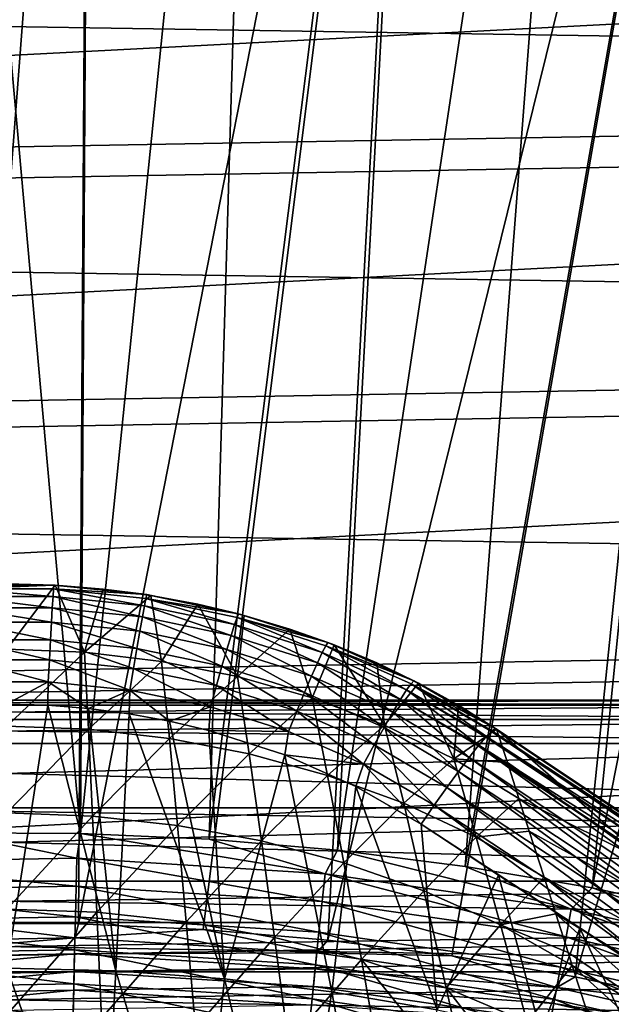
# Model space of a CAD drawing. Header units: metres. Extents: x -37.4 to 37.6, y -35 to 35.
# Tile 255 of 256: x 0.1 to 4, y 19.5 to 26. Entities that reach past the tile are written whole.
import ezdxf

# ---------------------------------------------------------------- set-up
doc = ezdxf.new("R2010")
doc.units = ezdxf.units.M
doc.layers.add('solid_506616_SW0001', color=7, linetype='CONTINUOUS')

msp = doc.modelspace()

# ---------------------------------------------------------------- linework, layer by layer
at = {"layer": 'solid_506616_SW0001'}
for points in [[(0.48785, 20.61894, 20.646507), (0.558718, 32.43198, 7.295379), (-0.573482, 32.431725, 7.295379)], [(-0.364644, 20.621489, 20.646507), (0.48785, 20.61894, 20.646507), (-0.573482, 32.431725, 7.295379)], [(0.48785, 20.61894, 20.646507), (1.690238, 32.392723, 7.295379), (0.558718, 32.43198, 7.295379)], [(0.48785, 20.61894, 20.646507), (1.33951, 20.581167, 20.646507), (1.690238, 32.392723, 7.295379)], [(1.33951, 20.581167, 20.646507), (2.819698, 32.314003, 7.295379), (1.690238, 32.392723, 7.295379)], [(1.33951, 20.581167, 20.646507), (2.188882, 20.50823, 20.646507), (2.819698, 32.314003, 7.295379)], [(2.188882, 20.50823, 20.646507), (3.945723, 32.195911, 7.295379), (2.819698, 32.314003, 7.295379)], [(2.188882, 20.50823, 20.646507), (3.034514, 20.400257, 20.646507), (3.945723, 32.195911, 7.295379)], [(3.034514, 20.400257, 20.646507), (5.06694, 32.038597, 7.295379), (3.945723, 32.195911, 7.295379)], [(3.034514, 20.400257, 20.646507), (3.874962, 20.257429, 20.646507), (5.06694, 32.038597, 7.295379)], [(3.874962, 20.257429, 20.646507), (6.181984, 31.842245, 7.295379), (5.06694, 32.038597, 7.295379)], [(-1.673489, 31.793615, 6.765283), (0.548398, 31.832905, 6.765283), (-0.354051, 20.022417, 20.116411)], [(0.548398, 31.832905, 6.765283), (0.473677, 20.019945, 20.116411), (-0.354051, 20.022417, 20.116411)], [(0.548398, 31.832905, 6.765283), (2.767613, 31.717108, 6.765283), (0.473677, 20.019945, 20.116411)], [(3.874962, 20.257429, 20.646507), (4.70879, 20.07999, 20.646507), (6.181984, 31.842245, 7.295379)], [(2.767613, 31.717108, 6.765283), (1.300596, 19.983267, 20.116411), (0.473677, 20.019945, 20.116411)], [(2.767613, 31.717108, 6.765283), (2.125293, 19.912451, 20.116411), (1.300596, 19.983267, 20.116411)], [(2.767613, 31.717108, 6.765283), (4.973345, 31.446787, 6.765283), (2.125293, 19.912451, 20.116411)], [(4.973345, 31.446787, 6.765283), (2.946359, 19.807611, 20.116411), (2.125293, 19.912451, 20.116411)], [(4.973345, 31.446787, 6.765283), (3.762391, 19.668934, 20.116411), (2.946359, 19.807611, 20.116411)], [(4.973345, 31.446787, 6.765283), (7.154847, 31.02326, 6.765283), (3.762391, 19.668934, 20.116411)], [(7.154847, 31.02326, 6.765283), (4.571995, 19.496651, 20.116411), (3.762391, 19.668934, 20.116411)], [(-23.066299, 26.323862, -3.846846), (22.121216, 27.122902, -3.846846), (23.883347, 25.584736, -3.846846)], [(-23.742533, 24.53713, -3.596469), (22.860193, 25.361195, -3.596469), (21.075676, 26.862514, -3.596469)], [(-23.742533, 24.53713, -3.596469), (21.075676, 26.862514, -3.596469), (-22.012209, 26.100601, -3.596469)], [(-24.772949, 24.72436, -3.846846), (-23.066299, 26.323862, -3.846846), (23.883347, 25.584736, -3.846846)], [(-24.772949, 24.72436, -3.846846), (23.883347, 25.584736, -3.846846), (25.538048, 23.933336, -3.846846)], [(-25.361567, 22.859728, -3.596469), (24.537519, 23.742081, -3.596469), (22.860193, 25.361195, -3.596469)], [(-25.361567, 22.859728, -3.596469), (22.860193, 25.361195, -3.596469), (-23.742533, 24.53713, -3.596469)], [(-26.368233, 23.015491, -3.846846), (-24.772949, 24.72436, -3.846846), (25.538048, 23.933336, -3.846846)], [(-26.368233, 23.015491, -3.846846), (25.538048, 23.933336, -3.846846), (27.080383, 22.173195, -3.846846)], [(-26.862158, 21.076065, -3.596469), (26.100233, 22.012585, -3.596469), (24.537519, 23.742081, -3.596469)], [(-26.862158, 21.076065, -3.596469), (24.537519, 23.742081, -3.596469), (-25.361567, 22.859728, -3.596469)], [(-27.847374, 21.201921, -3.846846), (-26.368233, 23.015491, -3.846846), (27.080383, 22.173195, -3.846846)], [(-0.308911, 22.262936, 73.615303), (0.310736, 22.262831, 73.615318), (-0.001613, 22.269943, 73.453331)], [(-0.306798, 22.237856, 73.775009), (0.310736, 22.262831, 73.615318), (-0.308911, 22.262936, 73.615303)], [(-0.306798, 22.237856, 73.775009), (0.308644, 22.237751, 73.775024), (0.310736, 22.262831, 73.615318)], [(0.305268, 22.187296, 73.928589), (0.308644, 22.237751, 73.775024), (-0.306798, 22.237856, 73.775009)], [(-0.303416, 22.187401, 73.928581), (0.305268, 22.187296, 73.928589), (-0.306798, 22.237856, 73.775009)], [(-0.001613, 22.269943, 73.453331), (0.31849, 22.261572, 73.454323), (-0.000076, 21.837814, 68.835938)], [(0.310736, 22.262831, 73.615318), (0.31849, 22.261572, 73.454323), (-0.001613, 22.269943, 73.453331)], [(0.31849, 22.261572, 73.454323), (0.513485, 21.817715, 68.835884), (-0.000076, 21.837814, 68.835938)], [(0.305268, 22.187296, 73.928589), (0.910873, 22.125118, 73.933815), (0.308644, 22.237751, 73.775024)], [(0.308644, 22.237751, 73.775024), (0.927324, 22.19916, 73.620567), (0.310736, 22.262831, 73.615318)], [(0.308644, 22.237751, 73.775024), (0.921014, 22.174698, 73.780258), (0.927324, 22.19916, 73.620567)], [(0.910873, 22.125118, 73.933815), (0.921014, 22.174698, 73.780258), (0.308644, 22.237751, 73.775024)], [(0.310736, 22.262831, 73.615318), (0.927324, 22.19916, 73.620567), (0.31849, 22.261572, 73.454323)], [(0.31849, 22.261572, 73.454323), (0.636584, 22.236403, 73.457321), (0.513485, 21.817715, 68.835884)], [(0.927324, 22.19916, 73.620567), (0.636584, 22.236403, 73.457321), (0.31849, 22.261572, 73.454323)], [(0.636584, 22.236403, 73.457321), (0.952724, 22.194483, 73.462349), (0.513485, 21.817715, 68.835884)], [(0.927324, 22.19916, 73.620567), (0.952724, 22.194483, 73.462349), (0.636584, 22.236403, 73.457321)], [(-27.847374, 21.201921, -3.846846), (27.080383, 22.173195, -3.846846), (28.500362, 20.315546, -3.846846)], [(0.300694, 22.112783, 74.071999), (0.305268, 22.187296, 73.928589), (-0.303416, 22.187401, 73.928581)], [(-0.298864, 22.112886, 74.071991), (0.300694, 22.112783, 74.071999), (-0.303416, 22.187401, 73.928581)], [(0.300694, 22.112783, 74.071999), (0.897167, 22.051716, 74.077209), (0.305268, 22.187296, 73.928589)], [(0.897167, 22.051716, 74.077209), (0.910873, 22.125118, 73.933815), (0.305268, 22.187296, 73.928589)], [(0.952724, 22.194483, 73.462349), (1.023813, 21.75737, 68.835709), (0.513485, 21.817715, 68.835884)], [(0.910873, 22.125118, 73.933815), (1.507195, 22.000948, 73.944557), (0.921014, 22.174698, 73.780258)], [(0.921014, 22.174698, 73.780258), (1.534601, 22.071976, 73.631386), (0.927324, 22.19916, 73.620567)], [(0.921014, 22.174698, 73.780258), (1.52408, 22.048763, 73.791039), (1.534601, 22.071976, 73.631386)], [(1.507195, 22.000948, 73.944557), (1.52408, 22.048763, 73.791039), (0.921014, 22.174698, 73.780258)], [(0.927324, 22.19916, 73.620567), (1.534601, 22.071976, 73.631386), (0.952724, 22.194483, 73.462349)], [(0.952724, 22.194483, 73.462349), (1.265166, 22.136063, 73.469353), (1.023813, 21.75737, 68.835709)], [(1.534601, 22.071976, 73.631386), (1.265166, 22.136063, 73.469353), (0.952724, 22.194483, 73.462349)], [(0.295044, 22.016163, 74.201508), (0.300694, 22.112783, 74.071999), (-0.298864, 22.112886, 74.071991)], [(-0.293257, 22.016262, 74.2015), (0.295044, 22.016163, 74.201508), (-0.298864, 22.112886, 74.071991)], [(0.295044, 22.016163, 74.201508), (0.880258, 21.956409, 74.206711), (0.300694, 22.112783, 74.071999)], [(0.880258, 21.956409, 74.206711), (0.897167, 22.051716, 74.077209), (0.300694, 22.112783, 74.071999)], [(0.897167, 22.051716, 74.077209), (1.484395, 21.929783, 74.087929), (0.910873, 22.125118, 73.933815)], [(1.484395, 21.929783, 74.087929), (1.507195, 22.000948, 73.944557), (0.910873, 22.125118, 73.933815)], [(1.265166, 22.136063, 73.469353), (1.527671, 21.656731, 68.835411), (1.023813, 21.75737, 68.835709)], [(1.265166, 22.136063, 73.469353), (1.571832, 22.061699, 73.478264), (1.527671, 21.656731, 68.835411)], [(1.534601, 22.071976, 73.631386), (1.571832, 22.061699, 73.478264), (1.265166, 22.136063, 73.469353)], [(0.880258, 21.956409, 74.206711), (1.456278, 21.837126, 74.217407), (0.897167, 22.051716, 74.077209)], [(1.456278, 21.837126, 74.217407), (1.484395, 21.929783, 74.087929), (0.897167, 22.051716, 74.077209)], [(1.507195, 22.000948, 73.944557), (2.087873, 21.815172, 73.961327), (1.52408, 22.048763, 73.791039)], [(1.52408, 22.048763, 73.791039), (2.126137, 21.881613, 73.648285), (1.534601, 22.071976, 73.631386)], [(1.52408, 22.048763, 73.791039), (2.111439, 21.860298, 73.807869), (2.126137, 21.881613, 73.648285)], [(2.087873, 21.815172, 73.961327), (2.111439, 21.860298, 73.807869), (1.52408, 22.048763, 73.791039)], [(1.571832, 22.061699, 73.478264), (1.872654, 21.971622, 73.489243), (1.527671, 21.656731, 68.835411)], [(1.534601, 22.071976, 73.631386), (2.126137, 21.881613, 73.648285), (1.571832, 22.061699, 73.478264)], [(2.126137, 21.881613, 73.648285), (1.872654, 21.971622, 73.489243), (1.571832, 22.061699, 73.478264)], [(-28.237759, 19.193941, -3.596469), (27.541513, 20.180271, -3.596469), (26.100233, 22.012585, -3.596469)], [(-28.237759, 19.193941, -3.596469), (26.100233, 22.012585, -3.596469), (-26.862158, 21.076065, -3.596469)], [(0.288468, 21.89996, 74.313728), (0.295044, 22.016163, 74.201508), (-0.293257, 22.016262, 74.2015)], [(-0.286738, 21.900053, 74.313713), (0.288468, 21.89996, 74.313728), (-0.293257, 22.016262, 74.2015)], [(0.288468, 21.89996, 74.313728), (0.86059, 21.841688, 74.318932), (0.295044, 22.016163, 74.201508)], [(0.86059, 21.841688, 74.318932), (0.880258, 21.956409, 74.206711), (0.295044, 22.016163, 74.201508)], [(1.484395, 21.929783, 74.087929), (2.05607, 21.74741, 74.10463), (1.507195, 22.000948, 73.944557)], [(2.05607, 21.74741, 74.10463), (2.087873, 21.815172, 73.961327), (1.507195, 22.000948, 73.944557)], [(1.872654, 21.971622, 73.489243), (2.021758, 21.515747, 68.834999), (1.527671, 21.656731, 68.835411)], [(1.872654, 21.971622, 73.489243), (2.166303, 21.866352, 73.502045), (2.021758, 21.515747, 68.834999)], [(2.126137, 21.881613, 73.648285), (2.166303, 21.866352, 73.502045), (1.872654, 21.971622, 73.489243)], [(0.281142, 21.767208, 74.405724), (0.288468, 21.89996, 74.313728), (-0.286738, 21.900053, 74.313713)], [(-0.279475, 21.7673, 74.405708), (0.281142, 21.767208, 74.405724), (-0.286738, 21.900053, 74.313713)], [(0.281142, 21.767208, 74.405724), (0.83868, 21.710552, 74.410927), (0.288468, 21.89996, 74.313728)], [(0.83868, 21.710552, 74.410927), (0.86059, 21.841688, 74.318932), (0.288468, 21.89996, 74.313728)], [(0.86059, 21.841688, 74.318932), (1.423582, 21.725399, 74.329605), (0.880258, 21.956409, 74.206711)], [(1.423582, 21.725399, 74.329605), (1.456278, 21.837126, 74.217407), (0.880258, 21.956409, 74.206711)], [(1.456278, 21.837126, 74.217407), (2.016862, 21.658781, 74.234039), (1.484395, 21.929783, 74.087929)], [(2.016862, 21.658781, 74.234039), (2.05607, 21.74741, 74.10463), (1.484395, 21.929783, 74.087929)], [(-0.000074, 21.328051, 64.103577), (-0.000076, 21.837814, 68.835938), (0.513485, 21.817715, 68.835884)], [(0.83868, 21.710552, 74.410927), (1.387162, 21.597519, 74.421585), (0.86059, 21.841688, 74.318932)], [(1.387162, 21.597519, 74.421585), (1.423582, 21.725399, 74.329605), (0.86059, 21.841688, 74.318932)], [(1.423582, 21.725399, 74.329605), (1.971275, 21.551601, 74.346176), (1.456278, 21.837126, 74.217407)], [(1.971275, 21.551601, 74.346176), (2.016862, 21.658781, 74.234039), (1.456278, 21.837126, 74.217407)], [(2.166303, 21.866352, 73.502045), (2.501189, 21.334393, 68.83445), (2.021758, 21.515747, 68.834999)], [(2.087873, 21.815172, 73.961327), (2.646451, 21.568071, 73.984901), (2.111439, 21.860298, 73.807869)], [(2.111439, 21.860298, 73.807869), (2.695477, 21.628252, 73.672096), (2.126137, 21.881613, 73.648285)], [(2.111439, 21.860298, 73.807869), (2.676632, 21.609529, 73.831573), (2.695477, 21.628252, 73.672096)], [(2.646451, 21.568071, 73.984901), (2.676632, 21.609529, 73.831573), (2.111439, 21.860298, 73.807869)], [(2.126137, 21.881613, 73.648285), (2.695477, 21.628252, 73.672096), (2.166303, 21.866352, 73.502045)], [(2.166303, 21.866352, 73.502045), (2.450788, 21.746815, 73.516335), (2.501189, 21.334393, 68.83445)], [(2.695477, 21.628252, 73.672096), (2.450788, 21.746815, 73.516335), (2.166303, 21.866352, 73.502045)], [(-0.000074, 21.328051, 64.103577), (0.513485, 21.817715, 68.835884), (0.53947, 21.307707, 64.103523)], [(0.53947, 21.307707, 64.103523), (0.513485, 21.817715, 68.835884), (1.023813, 21.75737, 68.835709)], [(2.05607, 21.74741, 74.10463), (2.60574, 21.504951, 74.128075), (2.087873, 21.815172, 73.961327)], [(2.60574, 21.504951, 74.128075), (2.646451, 21.568071, 73.984901), (2.087873, 21.815172, 73.961327)], [(0.27326, 21.621382, 74.47509), (0.281142, 21.767208, 74.405724), (-0.279475, 21.7673, 74.405708)], [(-0.271654, 21.621468, 74.475082), (0.27326, 21.621382, 74.47509), (-0.279475, 21.7673, 74.405708)], [(0.27326, 21.621382, 74.47509), (0.815103, 21.566431, 74.480293), (0.281142, 21.767208, 74.405724)], [(0.815103, 21.566431, 74.480293), (0.83868, 21.710552, 74.410927), (0.281142, 21.767208, 74.405724)], [(0.53947, 21.307707, 64.103523), (1.023813, 21.75737, 68.835709), (1.075629, 21.246635, 64.103363)], [(0.815103, 21.566431, 74.480293), (1.347975, 21.456833, 74.490944), (0.83868, 21.710552, 74.410927)], [(1.347975, 21.456833, 74.490944), (1.387162, 21.597519, 74.421585), (0.83868, 21.710552, 74.410927)], [(1.075629, 21.246635, 64.103363), (1.023813, 21.75737, 68.835709), (1.527671, 21.656731, 68.835411)], [(1.387162, 21.597519, 74.421585), (1.920504, 21.428673, 74.438103), (1.423582, 21.725399, 74.329605)], [(1.920504, 21.428673, 74.438103), (1.971275, 21.551601, 74.346176), (1.423582, 21.725399, 74.329605)], [(2.016862, 21.658781, 74.234039), (2.555563, 21.42182, 74.257347), (2.05607, 21.74741, 74.10463)], [(2.555563, 21.42182, 74.257347), (2.60574, 21.504951, 74.128075), (2.05607, 21.74741, 74.10463)], [(2.450788, 21.746815, 73.516335), (2.725332, 21.613682, 73.532051), (2.501189, 21.334393, 68.83445)], [(2.695477, 21.628252, 73.672096), (2.725332, 21.613682, 73.532051), (2.450788, 21.746815, 73.516335)], [(1.075629, 21.246635, 64.103363), (1.527671, 21.656731, 68.835411), (1.605013, 21.144793, 64.103104)], [(1.605013, 21.144793, 64.103104), (1.527671, 21.656731, 68.835411), (2.021758, 21.515747, 68.834999)], [(1.971275, 21.551601, 74.346176), (2.497234, 21.320848, 74.369339), (2.016862, 21.658781, 74.234039)], [(2.497234, 21.320848, 74.369339), (2.555563, 21.42182, 74.257347), (2.016862, 21.658781, 74.234039)], [(-0.271654, 21.621468, 74.475082), (-0.002307, 21.474201, 74.519127), (0.27326, 21.621382, 74.47509)], [(0.27326, 21.621382, 74.47509), (-0.002307, 21.474201, 74.519127), (0.270585, 21.467262, 74.519791)], [(0.27326, 21.621382, 74.47509), (0.270585, 21.467262, 74.519791), (0.541382, 21.446251, 74.521835)], [(0.27326, 21.621382, 74.47509), (0.541382, 21.446251, 74.521835), (0.815103, 21.566431, 74.480293)], [(1.347975, 21.456833, 74.490944), (1.865878, 21.293205, 74.507423), (1.387162, 21.597519, 74.421585)], [(1.865878, 21.293205, 74.507423), (1.920504, 21.428673, 74.438103), (1.387162, 21.597519, 74.421585)], [(2.725332, 21.613682, 73.532051), (2.959505, 21.112659, 68.833733), (2.501189, 21.334393, 68.83445)], [(2.646451, 21.568071, 73.984901), (3.175482, 21.260288, 74.016472), (2.676632, 21.609529, 73.831573)], [(2.676632, 21.609529, 73.831573), (3.235131, 21.312447, 73.704063), (2.695477, 21.628252, 73.672096)], [(2.676632, 21.609529, 73.831573), (3.175482, 21.260288, 74.016472), (3.208453, 21.293747, 73.882217)], [(2.676632, 21.609529, 73.831573), (3.208453, 21.293747, 73.882217), (3.21216, 21.297058, 73.863365)], [(2.676632, 21.609529, 73.831573), (3.21216, 21.297058, 73.863365), (3.235131, 21.312447, 73.704063)], [(2.695477, 21.628252, 73.672096), (3.235131, 21.312447, 73.704063), (2.725332, 21.613682, 73.532051)], [(2.725332, 21.613682, 73.532051), (2.989685, 21.467392, 73.549301), (2.959505, 21.112659, 68.833733)], [(3.235131, 21.312447, 73.704063), (2.989685, 21.467392, 73.549301), (2.725332, 21.613682, 73.532051)], [(0.815103, 21.566431, 74.480293), (0.541382, 21.446251, 74.521835), (0.81063, 21.411135, 74.525299)], [(0.815103, 21.566431, 74.480293), (0.81063, 21.411135, 74.525299), (1.076522, 21.362362, 74.530159)], [(0.815103, 21.566431, 74.480293), (1.076522, 21.362362, 74.530159), (1.347975, 21.456833, 74.490944)], [(1.605013, 21.144793, 64.103104), (2.021758, 21.515747, 68.834999), (2.124147, 21.002136, 64.102737)], [(1.920504, 21.428673, 74.438103), (2.432281, 21.204676, 74.461128), (1.971275, 21.551601, 74.346176)], [(2.432281, 21.204676, 74.461128), (2.497234, 21.320848, 74.369339), (1.971275, 21.551601, 74.346176)], [(2.124147, 21.002136, 64.102737), (2.021758, 21.515747, 68.834999), (2.501189, 21.334393, 68.83445)], [(2.60574, 21.504951, 74.128075), (3.126036, 21.203112, 74.159393), (2.646451, 21.568071, 73.984901)], [(2.646451, 21.568071, 73.984901), (3.126036, 21.203112, 74.159393), (3.171, 21.255363, 74.031601)], [(2.646451, 21.568071, 73.984901), (3.171, 21.255363, 74.031601), (3.175482, 21.260288, 74.016472)], [(-6.953607, 21.372335, -118.800003), (-6.395897, 21.467981, -118.800003), (6.953607, 21.372335, -118.800003)], [(6.395897, 21.467981, -102.800003), (-6.395897, 21.467981, -102.800003), (-6.953607, 21.372335, -102.800003)], [(6.953607, 21.372335, -102.800003), (6.395897, 21.467981, -102.800003), (-6.953607, 21.372335, -102.800003)], [(-6.395897, 21.467981, -118.800003), (-5.830952, 21.5, -118.800003), (6.395897, 21.467981, -118.800003)], [(5.830952, 21.5, -102.800003), (-5.830952, 21.5, -102.800003), (-6.395897, 21.467981, -102.800003)], [(6.395897, 21.467981, -102.800003), (5.830952, 21.5, -102.800003), (-6.395897, 21.467981, -102.800003)], [(-6.395897, 21.467981, -118.800003), (6.395897, 21.467981, -118.800003), (6.953607, 21.372335, -118.800003)], [(-5.830952, 21.5, -118.800003), (5.830952, 21.5, -118.800003), (6.395897, 21.467981, -118.800003)], [(-5.830952, 21.5, -102.800003), (5.830952, 21.5, -118.800003), (-5.830952, 21.5, -118.800003)], [(5.830952, 21.5, -102.800003), (5.830952, 21.5, -118.800003), (-5.830952, 21.5, -102.800003)], [(0.270585, 21.467262, 74.519791), (-0.002307, 21.474201, 74.519127), (-0.000063, 19.725986, 74.87603)], [(0.270585, 21.467262, 74.519791), (-0.000063, 19.725986, 74.87603), (0.722052, 19.708458, 74.874374)], [(0.541382, 21.446251, 74.521835), (0.270585, 21.467262, 74.519791), (0.722052, 19.708458, 74.874374)], [(0.81063, 21.411135, 74.525299), (0.541382, 21.446251, 74.521835), (0.722052, 19.708458, 74.874374)], [(1.347975, 21.456833, 74.490944), (1.076522, 21.362362, 74.530159), (1.336814, 21.300531, 74.5364)], [(1.347975, 21.456833, 74.490944), (1.336814, 21.300531, 74.5364), (1.865878, 21.293205, 74.507423)], [(2.555563, 21.42182, 74.257347), (3.060771, 21.121429, 74.296257), (2.60574, 21.504951, 74.128075)], [(2.60574, 21.504951, 74.128075), (3.060771, 21.121429, 74.296257), (3.121354, 21.197439, 74.170784)], [(2.60574, 21.504951, 74.128075), (3.121354, 21.197439, 74.170784), (3.126036, 21.203112, 74.159393)], [(2.989685, 21.467392, 73.549301), (3.243337, 21.30851, 73.568069), (2.959505, 21.112659, 68.833733)], [(3.235131, 21.312447, 73.704063), (3.243337, 21.30851, 73.568069), (2.989685, 21.467392, 73.549301)], [(0.81063, 21.411135, 74.525299), (0.722052, 19.708458, 74.874374), (1.440333, 19.656374, 74.869431)], [(1.076522, 21.362362, 74.530159), (0.81063, 21.411135, 74.525299), (1.440333, 19.656374, 74.869431)], [(1.865878, 21.293205, 74.507423), (2.362401, 21.076336, 74.530304), (1.920504, 21.428673, 74.438103)], [(2.362401, 21.076336, 74.530304), (2.432281, 21.204676, 74.461128), (1.920504, 21.428673, 74.438103)], [(2.497234, 21.320848, 74.369339), (2.990779, 21.029247, 74.404861), (2.555563, 21.42182, 74.257347)], [(2.555563, 21.42182, 74.257347), (2.990779, 21.029247, 74.404861), (3.060771, 21.121429, 74.296257)], [(-7.496938, 21.214285, -118.800003), (-6.953607, 21.372335, -118.800003), (7.496938, 21.214285, -118.800003)], [(6.953607, 21.372335, -102.800003), (-6.953607, 21.372335, -102.800003), (-7.496938, 21.214285, -102.800003)], [(7.496938, 21.214285, -102.800003), (6.953607, 21.372335, -102.800003), (-7.496938, 21.214285, -102.800003)], [(-6.953607, 21.372335, -118.800003), (6.953607, 21.372335, -118.800003), (7.496938, 21.214285, -118.800003)], [(-0.000074, 21.328051, 64.103577), (0.53947, 21.307707, 64.103523), (-0.000072, 20.75419, 59.380245)], [(1.336814, 21.300531, 74.5364), (1.076522, 21.362362, 74.530159), (1.440333, 19.656374, 74.869431)], [(2.124147, 21.002136, 64.102737), (2.501189, 21.334393, 68.83445), (2.627544, 20.81864, 64.102249)], [(2.432281, 21.204676, 74.461128), (2.913142, 20.923214, 74.493866), (2.497234, 21.320848, 74.369339)], [(2.497234, 21.320848, 74.369339), (2.913142, 20.923214, 74.493866), (2.990779, 21.029247, 74.404861)], [(2.627544, 20.81864, 64.102249), (2.501189, 21.334393, 68.83445), (2.959505, 21.112659, 68.833733)], [(0.53947, 21.307707, 64.103523), (0.566375, 20.733627, 59.380199), (-0.000072, 20.75419, 59.380245)], [(0.53947, 21.307707, 64.103523), (1.075629, 21.246635, 64.103363), (0.566375, 20.733627, 59.380199)], [(1.840761, 21.137915, 74.553337), (1.336814, 21.300531, 74.5364), (1.440333, 19.656374, 74.869431)], [(1.865878, 21.293205, 74.507423), (1.336814, 21.300531, 74.5364), (1.840761, 21.137915, 74.553337)], [(1.865878, 21.293205, 74.507423), (1.840761, 21.137915, 74.553337), (2.362401, 21.076336, 74.530304)], [(3.243337, 21.30851, 73.568069), (3.314307, 21.087347, 71.198959), (2.959505, 21.112659, 68.833733)], [(3.171, 21.255363, 74.031601), (3.126036, 21.203112, 74.159393), (5.534251, 19.674788, 74.15564)], [(3.175482, 21.260288, 74.016472), (3.171, 21.255363, 74.031601), (5.534251, 19.674788, 74.15564)], [(3.208453, 21.293747, 73.882217), (3.175482, 21.260288, 74.016472), (5.565917, 19.714682, 74.008766)], [(3.175482, 21.260288, 74.016472), (5.534251, 19.674788, 74.15564), (5.565917, 19.714682, 74.008766)], [(3.21216, 21.297058, 73.863365), (3.208453, 21.293747, 73.882217), (5.565917, 19.714682, 74.008766)], [(3.235131, 21.312447, 73.704063), (3.21216, 21.297058, 73.863365), (3.232787, 21.311609, 73.726395)], [(3.232787, 21.311609, 73.726395), (3.21216, 21.297058, 73.863365), (5.584588, 19.735132, 73.855789)], [(3.21216, 21.297058, 73.863365), (5.565917, 19.714682, 74.008766), (5.584588, 19.735132, 73.855789)], [(3.235131, 21.312447, 73.704063), (3.232787, 21.311609, 73.726395), (5.584588, 19.735132, 73.855789)], [(3.235131, 21.312447, 73.704063), (4.226863, 20.652798, 73.635368), (3.243337, 21.30851, 73.568069)], [(3.235131, 21.312447, 73.704063), (5.590184, 19.735403, 73.70034), (4.226863, 20.652798, 73.635368)], [(3.235131, 21.312447, 73.704063), (5.584588, 19.735132, 73.855789), (5.590184, 19.735403, 73.70034)], [(4.271359, 20.412539, 70.808556), (3.314307, 21.087347, 71.198959), (3.243337, 21.30851, 73.568069)], [(4.226863, 20.652798, 73.635368), (4.271359, 20.412539, 70.808556), (3.243337, 21.30851, 73.568069)], [(-29.200788, 19.295233, -3.846846), (-27.847374, 21.201921, -3.846846), (28.500362, 20.315546, -3.846846)], [(-8.610376, 20.787289, -118.800003), (-7.496938, 21.214285, -118.800003), (8.610376, 20.787289, -118.800003)], [(7.496938, 21.214285, -102.800003), (-7.496938, 21.214285, -102.800003), (-8.610376, 20.787289, -102.800003)], [(8.610376, 20.787289, -102.800003), (7.496938, 21.214285, -102.800003), (-8.610376, 20.787289, -102.800003)], [(-7.496938, 21.214285, -118.800003), (7.496938, 21.214285, -118.800003), (8.610376, 20.787289, -118.800003)], [(1.075629, 21.246635, 64.103363), (1.129442, 20.671904, 59.380058), (0.566375, 20.733627, 59.380199)], [(1.075629, 21.246635, 64.103363), (1.605013, 21.144793, 64.103104), (1.129442, 20.671904, 59.380058)], [(2.362401, 21.076336, 74.530304), (2.829818, 20.806, 74.56102), (2.432281, 21.204676, 74.461128)], [(2.432281, 21.204676, 74.461128), (2.829818, 20.806, 74.56102), (2.913142, 20.923214, 74.493866)], [(3.121354, 21.197439, 74.170784), (3.060771, 21.121429, 74.296257), (5.435286, 19.540976, 74.417145)], [(3.126036, 21.203112, 74.159393), (3.121354, 21.197439, 74.170784), (5.490354, 19.616415, 74.292877)], [(3.121354, 21.197439, 74.170784), (5.435286, 19.540976, 74.417145), (5.490354, 19.616415, 74.292877)], [(3.126036, 21.203112, 74.159393), (5.490354, 19.616415, 74.292877), (5.534251, 19.674788, 74.15564)], [(1.605013, 21.144793, 64.103104), (1.685747, 20.568977, 59.379826), (1.129442, 20.671904, 59.380058)], [(1.840761, 21.137915, 74.553337), (1.440333, 19.656374, 74.869431), (2.150948, 19.570484, 74.861252)], [(1.605013, 21.144793, 64.103104), (2.124147, 21.002136, 64.102737), (1.685747, 20.568977, 59.379826)], [(2.310493, 20.930151, 74.575928), (1.840761, 21.137915, 74.553337), (2.150948, 19.570484, 74.861252)], [(2.362401, 21.076336, 74.530304), (1.840761, 21.137915, 74.553337), (2.310493, 20.930151, 74.575928)], [(3.060771, 21.121429, 74.296257), (2.990779, 21.029247, 74.404861), (5.370379, 19.450291, 74.525459)], [(3.060771, 21.121429, 74.296257), (5.370379, 19.450291, 74.525459), (5.435286, 19.540976, 74.417145)], [(2.362401, 21.076336, 74.530304), (2.310493, 20.930151, 74.575928), (2.742906, 20.680555, 74.60463)], [(2.362401, 21.076336, 74.530304), (2.742906, 20.680555, 74.60463), (2.829818, 20.806, 74.56102)], [(2.627544, 20.81864, 64.102249), (2.959505, 21.112659, 68.833733), (3.107704, 20.594297, 64.101616)], [(3.314307, 21.087347, 71.198959), (3.390192, 20.850492, 68.832306), (2.959505, 21.112659, 68.833733)], [(3.107704, 20.594297, 64.101616), (2.959505, 21.112659, 68.833733), (3.390192, 20.850492, 68.832306)], [(4.271359, 20.412539, 70.808556), (3.390192, 20.850492, 68.832306), (3.314307, 21.087347, 71.198959)], [(2.124147, 21.002136, 64.102737), (2.231817, 20.424812, 59.379501), (1.685747, 20.568977, 59.379826)], [(2.124147, 21.002136, 64.102737), (2.627544, 20.81864, 64.102249), (2.231817, 20.424812, 59.379501)], [(2.990779, 21.029247, 74.404861), (2.913142, 20.923214, 74.493866), (5.297202, 19.346552, 74.615181)], [(2.990779, 21.029247, 74.404861), (5.297202, 19.346552, 74.615181), (5.370379, 19.450291, 74.525459)], [(2.310493, 20.930151, 74.575928), (2.150948, 19.570484, 74.861252), (2.850408, 19.451897, 74.849884)], [(2.742906, 20.680555, 74.60463), (2.310493, 20.930151, 74.575928), (2.850408, 19.451897, 74.849884)], [(2.913142, 20.923214, 74.493866), (2.829818, 20.806, 74.56102), (5.217522, 19.232269, 74.684158)], [(2.913142, 20.923214, 74.493866), (5.217522, 19.232269, 74.684158), (5.297202, 19.346552, 74.615181)], [(2.627544, 20.81864, 64.102249), (2.762052, 20.239386, 59.37907), (2.231817, 20.424812, 59.379501)], [(2.627544, 20.81864, 64.102249), (3.107704, 20.594297, 64.101616), (2.762052, 20.239386, 59.37907)], [(2.829818, 20.806, 74.56102), (2.742906, 20.680555, 74.60463), (5.132093, 19.112978, 74.730247)], [(2.829818, 20.806, 74.56102), (5.132093, 19.112978, 74.730247), (5.217522, 19.232269, 74.684158)], [(3.459573, 20.633741, 66.794228), (3.107704, 20.594297, 64.101616), (3.390192, 20.850492, 68.832306)], [(4.340042, 20.146191, 68.004677), (3.459573, 20.633741, 66.794228), (3.390192, 20.850492, 68.832306)], [(4.271359, 20.412539, 70.808556), (4.340042, 20.146191, 68.004677), (3.390192, 20.850492, 68.832306)], [(-9.69963, 20.301901, -118.800003), (-8.610376, 20.787289, -118.800003), (9.69963, 20.301901, -118.800003)], [(8.610376, 20.787289, -102.800003), (-8.610376, 20.787289, -102.800003), (-9.69963, 20.301901, -102.800003)], [(9.69963, 20.301901, -102.800003), (8.610376, 20.787289, -102.800003), (-9.69963, 20.301901, -102.800003)], [(-8.610376, 20.787289, -118.800003), (8.610376, 20.787289, -118.800003), (9.69963, 20.301901, -118.800003)], [(-0.000072, 20.75419, 59.380245), (0.566375, 20.733627, 59.380199), (-0.00007, 20.117437, 54.666943)], [(0.566375, 20.733627, 59.380199), (0.595204, 20.096655, 54.666904), (-0.00007, 20.117437, 54.666943)], [(0.566375, 20.733627, 59.380199), (1.129442, 20.671904, 59.380058), (0.595204, 20.096655, 54.666904)], [(1.129442, 20.671904, 59.380058), (1.187183, 20.034277, 54.666782), (0.595204, 20.096655, 54.666904)], [(1.129442, 20.671904, 59.380058), (1.685747, 20.568977, 59.379826), (1.187183, 20.034277, 54.666782)], [(3.254505, 20.342648, 74.642303), (2.742906, 20.680555, 74.60463), (2.850408, 19.451897, 74.849884)], [(3.793318, 19.992119, 74.674889), (2.742906, 20.680555, 74.60463), (3.254505, 20.342648, 74.642303)], [(4.355063, 19.626444, 74.702209), (2.742906, 20.680555, 74.60463), (3.793318, 19.992119, 74.674889)], [(4.933595, 19.245039, 74.724129), (2.742906, 20.680555, 74.60463), (4.355063, 19.626444, 74.702209)], [(5.132093, 19.112978, 74.730247), (2.742906, 20.680555, 74.60463), (4.933595, 19.245039, 74.724129)], [(-1.185206, 20.426586, 20.805447), (0.462295, 20.455719, 20.805447), (-0.364644, 20.621489, 20.646507)], [(0.462295, 20.455719, 20.805447), (0.48785, 20.61894, 20.646507), (-0.364644, 20.621489, 20.646507)], [(0.462295, 20.455719, 20.805447), (2.106797, 20.352188, 20.805447), (0.48785, 20.61894, 20.646507)], [(2.106797, 20.352188, 20.805447), (1.33951, 20.581167, 20.646507), (0.48785, 20.61894, 20.646507)], [(3.459573, 20.633741, 66.794228), (3.55706, 20.329035, 64.100204), (3.107704, 20.594297, 64.101616)], [(4.415847, 19.862783, 65.218651), (3.55706, 20.329035, 64.100204), (3.459573, 20.633741, 66.794228)], [(4.340042, 20.146191, 68.004677), (4.415847, 19.862783, 65.218651), (3.459573, 20.633741, 66.794228)], [(1.685747, 20.568977, 59.379826), (1.772575, 19.930269, 54.66658), (1.187183, 20.034277, 54.666782)], [(2.106797, 20.352188, 20.805447), (2.188882, 20.50823, 20.646507), (1.33951, 20.581167, 20.646507)], [(1.685747, 20.568977, 59.379826), (2.231817, 20.424812, 59.379501), (1.772575, 19.930269, 54.66658)], [(3.107704, 20.594297, 64.101616), (3.268723, 20.012691, 59.378506), (2.762052, 20.239386, 59.37907)], [(3.107704, 20.594297, 64.101616), (3.55706, 20.329035, 64.100204), (3.268723, 20.012691, 59.378506)], [(2.106797, 20.352188, 20.805447), (3.737636, 20.116665, 20.805447), (2.188882, 20.50823, 20.646507)], [(3.737636, 20.116665, 20.805447), (3.034514, 20.400257, 20.646507), (2.188882, 20.50823, 20.646507)], [(0.458089, 20.269608, 20.937851), (0.462295, 20.455719, 20.805447), (-1.185206, 20.426586, 20.805447)], [(-1.174423, 20.24074, 20.937851), (0.458089, 20.269608, 20.937851), (-1.185206, 20.426586, 20.805447)], [(0.458089, 20.269608, 20.937851), (2.087629, 20.167017, 20.937851), (0.462295, 20.455719, 20.805447)], [(2.087629, 20.167017, 20.937851), (2.106797, 20.352188, 20.805447), (0.462295, 20.455719, 20.805447)], [(2.231817, 20.424812, 59.379501), (2.347993, 19.784597, 54.666294), (1.772575, 19.930269, 54.66658)], [(2.231817, 20.424812, 59.379501), (2.762052, 20.239386, 59.37907), (2.347993, 19.784597, 54.666294)], [(3.737636, 20.116665, 20.805447), (3.874962, 20.257429, 20.646507), (3.034514, 20.400257, 20.646507)], [(2.087629, 20.167017, 20.937851), (3.70363, 19.933638, 20.937851), (2.106797, 20.352188, 20.805447)], [(3.70363, 19.933638, 20.937851), (3.737636, 20.116665, 20.805447), (2.106797, 20.352188, 20.805447)], [(3.254505, 20.342648, 74.642303), (2.850408, 19.451897, 74.849884), (3.536194, 19.3027, 74.835464)], [(3.793318, 19.992119, 74.674889), (3.254505, 20.342648, 74.642303), (3.536194, 19.3027, 74.835464)], [(-29.200788, 19.295233, -3.846846), (28.500362, 20.315546, -3.846846), (29.793741, 18.366613, -3.846846)], [(-10.19558, 20.029465, -118.800003), (-9.69963, 20.301901, -118.800003), (10.19558, 20.029465, -118.800003)], [(9.69963, 20.301901, -102.800003), (-9.69963, 20.301901, -102.800003), (-10.19558, 20.029465, -102.800003)], [(10.19558, 20.029465, -102.800003), (9.69963, 20.301901, -102.800003), (-10.19558, 20.029465, -102.800003)], [(-9.69963, 20.301901, -118.800003), (9.69963, 20.301901, -118.800003), (10.19558, 20.029465, -118.800003)], [(3.55706, 20.329035, 64.100204), (3.634903, 20.085711, 62.070206), (3.268723, 20.012691, 59.378506)], [(4.497813, 19.560858, 62.445915), (3.634903, 20.085711, 62.070206), (3.55706, 20.329035, 64.100204)], [(4.415847, 19.862783, 65.218651), (4.497813, 19.560858, 62.445915), (3.55706, 20.329035, 64.100204)], [(0.453477, 20.065571, 21.040487), (0.458089, 20.269608, 20.937851), (-1.174423, 20.24074, 20.937851)], [(-1.162601, 20.036993, 21.040487), (0.453477, 20.065571, 21.040487), (-1.174423, 20.24074, 20.937851)], [(0.453477, 20.065571, 21.040487), (2.066615, 19.964014, 21.040487), (0.458089, 20.269608, 20.937851)], [(2.066615, 19.964014, 21.040487), (2.087629, 20.167017, 20.937851), (0.458089, 20.269608, 20.937851)], [(2.762052, 20.239386, 59.37907), (2.907963, 19.597242, 54.665916), (2.347993, 19.784597, 54.666294)], [(2.762052, 20.239386, 59.37907), (3.268723, 20.012691, 59.378506), (2.907963, 19.597242, 54.665916)], [(3.737636, 20.116665, 20.805447), (5.344235, 19.750677, 20.805447), (3.874962, 20.257429, 20.646507)], [(5.344235, 19.750677, 20.805447), (4.70879, 20.07999, 20.646507), (3.874962, 20.257429, 20.646507)], [(-0.806215, 18.982838, -3.596469), (27.541513, 20.180271, -3.596469), (-28.237759, 19.193941, -3.596469)], [(0.806215, 18.982838, -3.596469), (27.541513, 20.180271, -3.596469), (-0.806215, 18.982838, -3.596469)], [(2.412988, 18.846128, -3.596469), (27.541513, 20.180271, -3.596469), (0.806215, 18.982838, -3.596469)], [(2.066615, 19.964014, 21.040487), (3.666349, 19.732985, 21.040487), (2.087629, 20.167017, 20.937851)], [(3.666349, 19.732985, 21.040487), (3.70363, 19.933638, 20.937851), (2.087629, 20.167017, 20.937851)], [(4.002818, 18.573568, -3.596469), (27.541513, 20.180271, -3.596469), (2.412988, 18.846128, -3.596469)], [(-0.00007, 20.117437, 54.666943), (0.595204, 20.096655, 54.666904), (-0.000068, 19.417828, 49.964729)], [(0.595204, 20.096655, 54.666904), (0.625974, 19.396826, 49.964695), (-0.000068, 19.417828, 49.964729)], [(0.595204, 20.096655, 54.666904), (1.187183, 20.034277, 54.666782), (0.625974, 19.396826, 49.964695)], [(3.634903, 20.085711, 62.070206), (3.716454, 19.830841, 60.042423), (3.268723, 20.012691, 59.378506)], [(4.585311, 19.239359, 59.681641), (3.716454, 19.830841, 60.042423), (3.634903, 20.085711, 62.070206)], [(4.497813, 19.560858, 62.445915), (4.585311, 19.239359, 59.681641), (3.634903, 20.085711, 62.070206)], [(3.70363, 19.933638, 20.937851), (5.295612, 19.570982, 20.937851), (3.737636, 20.116665, 20.805447)], [(5.295612, 19.570982, 20.937851), (5.344235, 19.750677, 20.805447), (3.737636, 20.116665, 20.805447)], [(-10.657573, 19.702738, -118.800003), (-10.19558, 20.029465, -118.800003), (10.657573, 19.702738, -118.800003)], [(10.19558, 20.029465, -102.800003), (-10.19558, 20.029465, -102.800003), (-10.657573, 19.702738, -102.800003)], [(10.657573, 19.702738, -102.800003), (10.19558, 20.029465, -102.800003), (-10.657573, 19.702738, -102.800003)], [(-10.19558, 20.029465, -118.800003), (10.19558, 20.029465, -118.800003), (10.657573, 19.702738, -118.800003)], [(0.448568, 19.848331, 21.110979), (0.453477, 20.065571, 21.040487), (-1.162601, 20.036993, 21.040487)], [(-1.150014, 19.820065, 21.110979), (0.448568, 19.848331, 21.110979), (-1.162601, 20.036993, 21.040487)], [(-0.354051, 20.022417, 20.116411), (0.450374, 19.928259, 20.203356), (-1.154645, 19.899878, 20.203356)], [(-0.354051, 20.022417, 20.116411), (0.473677, 20.019945, 20.116411), (0.450374, 19.928259, 20.203356)], [(0.448568, 19.848331, 21.110979), (2.04424, 19.747875, 21.110979), (0.453477, 20.065571, 21.040487)], [(0.473677, 20.019945, 20.116411), (1.300596, 19.983267, 20.116411), (0.450374, 19.928259, 20.203356)], [(2.04424, 19.747875, 21.110979), (2.066615, 19.964014, 21.040487), (0.453477, 20.065571, 21.040487)], [(1.187183, 20.034277, 54.666782), (1.248888, 19.333797, 49.964592), (0.625974, 19.396826, 49.964695)], [(1.187183, 20.034277, 54.666782), (1.772575, 19.930269, 54.66658), (1.248888, 19.333797, 49.964592)], [(3.268723, 20.012691, 59.378506), (3.444927, 19.3682, 54.665424), (2.907963, 19.597242, 54.665916)], [(3.268723, 20.012691, 59.378506), (3.744021, 19.744699, 59.377571), (3.444927, 19.3682, 54.665424)], [(3.716454, 19.830841, 60.042423), (3.744021, 19.744699, 59.377571), (3.268723, 20.012691, 59.378506)], [(1.300596, 19.983267, 20.116411), (2.052472, 19.827396, 20.203356), (0.450374, 19.928259, 20.203356)], [(1.300596, 19.983267, 20.116411), (2.125293, 19.912451, 20.116411), (2.052472, 19.827396, 20.203356)], [(2.04424, 19.747875, 21.110979), (3.626655, 19.519344, 21.110979), (2.066615, 19.964014, 21.040487)], [(3.626655, 19.519344, 21.110979), (3.666349, 19.732985, 21.040487), (2.066615, 19.964014, 21.040487)], [(3.793318, 19.992119, 74.674889), (3.536194, 19.3027, 74.835464), (4.205959, 19.125153, 74.818108)], [(4.355063, 19.626444, 74.702209), (3.793318, 19.992119, 74.674889), (4.205959, 19.125153, 74.818108)], [(-1.154645, 19.899878, 20.203356), (0.450374, 19.928259, 20.203356), (-1.148479, 19.79361, 20.272356)], [(0.450374, 19.928259, 20.203356), (0.447969, 19.821838, 20.272356), (-1.148479, 19.79361, 20.272356)], [(0.450374, 19.928259, 20.203356), (2.052472, 19.827396, 20.203356), (0.447969, 19.821838, 20.272356)], [(1.772575, 19.930269, 54.66658), (1.865544, 19.228708, 49.964417), (1.248888, 19.333797, 49.964592)], [(1.772575, 19.930269, 54.66658), (2.347993, 19.784597, 54.666294), (1.865544, 19.228708, 49.964417)], [(2.125293, 19.912451, 20.116411), (2.946359, 19.807611, 20.116411), (2.052472, 19.827396, 20.203356)], [(3.666349, 19.732985, 21.040487), (5.242306, 19.373978, 21.040487), (3.70363, 19.933638, 20.937851)], [(5.242306, 19.373978, 21.040487), (5.295612, 19.570982, 20.937851), (3.70363, 19.933638, 20.937851)], [(0.443474, 19.622915, 21.147696), (0.448568, 19.848331, 21.110979), (-1.150014, 19.820065, 21.110979)], [(-1.136953, 19.594969, 21.147696), (0.443474, 19.622915, 21.147696), (-1.150014, 19.820065, 21.110979)], [(-1.148479, 19.79361, 20.272356), (0.447969, 19.821838, 20.272356), (-1.141694, 19.676676, 20.321066)], [(0.447969, 19.821838, 20.272356), (0.445323, 19.704739, 20.321066), (-1.141694, 19.676676, 20.321066)], [(0.443474, 19.622915, 21.147696), (2.021024, 19.5236, 21.147696), (0.448568, 19.848331, 21.110979)], [(0.447969, 19.821838, 20.272356), (2.041512, 19.721516, 20.272356), (0.445323, 19.704739, 20.321066)], [(2.052472, 19.827396, 20.203356), (2.041512, 19.721516, 20.272356), (0.447969, 19.821838, 20.272356)], [(2.021024, 19.5236, 21.147696), (2.04424, 19.747875, 21.110979), (0.448568, 19.848331, 21.110979)], [(2.052472, 19.827396, 20.203356), (3.641259, 19.597948, 20.203356), (2.041512, 19.721516, 20.272356)], [(2.946359, 19.807611, 20.116411), (3.641259, 19.597948, 20.203356), (2.052472, 19.827396, 20.203356)], [(4.585311, 19.239359, 59.681641), (3.744021, 19.744699, 59.377571), (3.716454, 19.830841, 60.042423)], [(2.347993, 19.784597, 54.666294), (2.472732, 19.081533, 49.964176), (1.865544, 19.228708, 49.964417)], [(2.347993, 19.784597, 54.666294), (3.065342, 18.892254, 49.963852), (2.472732, 19.081533, 49.964176)], [(2.347993, 19.784597, 54.666294), (2.907963, 19.597242, 54.665916), (3.065342, 18.892254, 49.963852)], [(2.946359, 19.807611, 20.116411), (3.762391, 19.668934, 20.116411), (3.641259, 19.597948, 20.203356)], [(-11.07969, 19.325901, -118.800003), (-10.657573, 19.702738, -118.800003), (11.07969, 19.325901, -118.800003)], [(10.657573, 19.702738, -102.800003), (-10.657573, 19.702738, -102.800003), (-11.07969, 19.325901, -102.800003)], [(11.07969, 19.325901, -102.800003), (10.657573, 19.702738, -102.800003), (-11.07969, 19.325901, -102.800003)], [(-10.657573, 19.702738, -118.800003), (10.657573, 19.702738, -118.800003), (11.07969, 19.325901, -118.800003)], [(-1.141694, 19.676676, 20.321066), (0.445323, 19.704739, 20.321066), (-1.134512, 19.552898, 20.347891)], [(0.445323, 19.704739, 20.321066), (0.442521, 19.580784, 20.347891), (-1.134512, 19.552898, 20.347891)], [(0.629611, 17.955297, 75.222824), (0.722052, 19.708458, 74.874374), (-0.000063, 19.725986, 74.87603)], [(0.000017, 17.969862, 75.22377), (0.629611, 17.955297, 75.222824), (-0.000063, 19.725986, 74.87603)], [(0.445323, 19.704739, 20.321066), (2.029451, 19.605009, 20.321066), (0.442521, 19.580784, 20.347891)], [(2.041512, 19.721516, 20.272356), (2.029451, 19.605009, 20.321066), (0.445323, 19.704739, 20.321066)], [(0.629611, 17.955297, 75.222824), (1.256152, 17.91201, 75.219994), (0.722052, 19.708458, 74.874374)], [(1.256152, 17.91201, 75.219994), (1.440333, 19.656374, 74.869431), (0.722052, 19.708458, 74.874374)], [(2.021024, 19.5236, 21.147696), (3.585468, 19.297667, 21.147696), (2.04424, 19.747875, 21.110979)], [(2.041512, 19.721516, 20.272356), (3.621815, 19.493292, 20.272356), (2.029451, 19.605009, 20.321066)], [(3.641259, 19.597948, 20.203356), (3.621815, 19.493292, 20.272356), (2.041512, 19.721516, 20.272356)], [(3.585468, 19.297667, 21.147696), (3.626655, 19.519344, 21.110979), (2.04424, 19.747875, 21.110979)], [(3.744021, 19.744699, 59.377571), (3.845113, 19.428881, 57.019432), (3.444927, 19.3682, 54.665424)], [(3.626655, 19.519344, 21.110979), (5.18555, 19.164225, 21.110979), (3.666349, 19.732985, 21.040487)], [(5.18555, 19.164225, 21.110979), (5.242306, 19.373978, 21.040487), (3.666349, 19.732985, 21.040487)], [(4.678004, 18.897596, 56.920799), (3.845113, 19.428881, 57.019432), (3.744021, 19.744699, 59.377571)], [(4.585311, 19.239359, 59.681641), (4.678004, 18.897596, 56.920799), (3.744021, 19.744699, 59.377571)], [(0.438312, 19.394541, 21.149786), (0.443474, 19.622915, 21.147696), (-1.136953, 19.594969, 21.147696)], [(0.438312, 19.394541, 21.149786), (1.997503, 19.296381, 21.149786), (0.443474, 19.622915, 21.147696)], [(1.997503, 19.296381, 21.149786), (2.021024, 19.5236, 21.147696), (0.443474, 19.622915, 21.147696)], [(1.256152, 17.91201, 75.219994), (1.876586, 17.840595, 75.215279), (1.440333, 19.656374, 74.869431)], [(1.876586, 17.840595, 75.215279), (2.150948, 19.570484, 74.861252), (1.440333, 19.656374, 74.869431)], [(3.762391, 19.668934, 20.116411), (4.571995, 19.496651, 20.116411), (3.641259, 19.597948, 20.203356)], [(-1.123721, 19.36692, 21.149786), (0.438312, 19.394541, 21.149786), (-1.136953, 19.594969, 21.147696)], [(-1.134512, 19.552898, 20.347891), (0.442521, 19.580784, 20.347891), (-1.127168, 19.426323, 20.351955)], [(0.442521, 19.580784, 20.347891), (0.439657, 19.454027, 20.351955), (-1.127168, 19.426323, 20.351955)], [(0.442521, 19.580784, 20.347891), (2.016685, 19.481682, 20.347891), (0.439657, 19.454027, 20.351955)], [(2.029451, 19.605009, 20.321066), (2.016685, 19.481682, 20.347891), (0.442521, 19.580784, 20.347891)], [(1.876586, 17.840595, 75.215279), (2.488055, 17.741854, 75.208702), (2.150948, 19.570484, 74.861252)], [(2.029451, 19.605009, 20.321066), (3.600418, 19.378134, 20.321066), (2.016685, 19.481682, 20.347891)], [(3.621815, 19.493292, 20.272356), (3.600418, 19.378134, 20.321066), (2.029451, 19.605009, 20.321066)], [(2.488055, 17.741854, 75.208702), (2.850408, 19.451897, 74.849884), (2.150948, 19.570484, 74.861252)], [(2.907963, 19.597242, 54.665916), (3.636371, 18.660868, 49.963432), (3.065342, 18.892254, 49.963852)], [(2.907963, 19.597242, 54.665916), (3.444927, 19.3682, 54.665424), (3.636371, 18.660868, 49.963432)], [(3.641259, 19.597948, 20.203356), (5.206431, 19.241398, 20.203356), (3.621815, 19.493292, 20.272356)], [(4.571995, 19.496651, 20.116411), (5.206431, 19.241398, 20.203356), (3.641259, 19.597948, 20.203356)], [(1.997503, 19.296381, 21.149786), (3.54374, 19.073076, 21.149786), (2.021024, 19.5236, 21.147696)], [(3.54374, 19.073076, 21.149786), (3.585468, 19.297667, 21.147696), (2.021024, 19.5236, 21.147696)], [(3.585468, 19.297667, 21.147696), (5.126658, 18.946579, 21.147696), (3.626655, 19.519344, 21.110979)], [(3.621815, 19.493292, 20.272356), (5.178628, 19.138647, 20.272356), (3.600418, 19.378134, 20.321066)], [(5.206431, 19.241398, 20.203356), (5.178628, 19.138647, 20.272356), (3.621815, 19.493292, 20.272356)], [(5.126658, 18.946579, 21.147696), (5.18555, 19.164225, 21.110979), (3.626655, 19.519344, 21.110979)]]:
    msp.add_3dface(points, dxfattribs=at)

doc.saveas('drawing.dxf')
